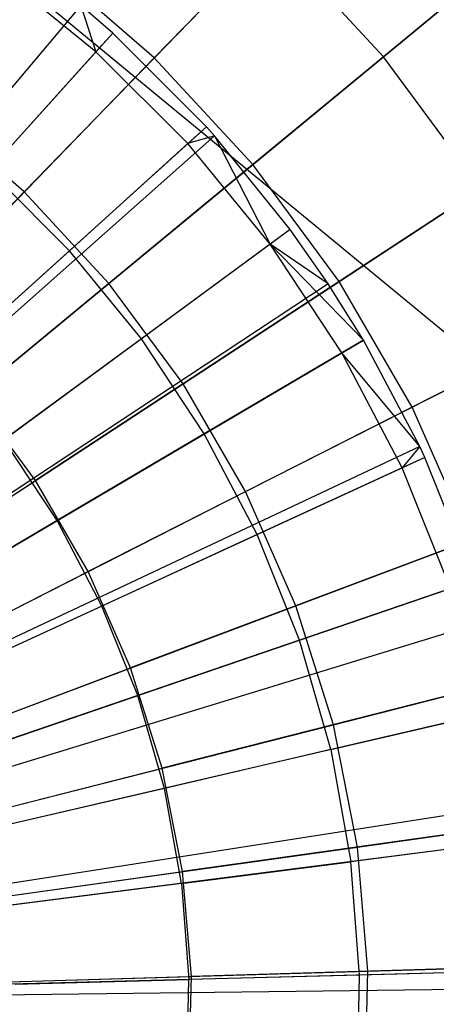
# Model space of a CAD drawing. Extents: x 0.2 to 44.2, y -21.9 to 24.
# Tile 149 of 239: x 9.6 to 10.3, y 8.6 to 10.3. Entities that reach past the tile are written whole.
import ezdxf

# ---------------------------------------------------------------- set-up
doc = ezdxf.new("R2010")
doc.units = 0
doc.header["$LTSCALE"] = 2.54
doc.layers.get('0').update_dxf_attribs({"color": 13, "linetype": 'CONTINUOUS'})

# ---------------------------------------------------------------- blocks, each defined once
blk = doc.blocks.new('GRUPUJ_2')
at = {"color": 0}
for p, q in [((5.7524, 28.4913, 0.0202), (5.5791, 28.6325, 0.0202)), ((5.7524, 28.4913, 0.0202), (5.5791, 28.6325, 0.0202)), ((5.7266, 28.5709), (4.5386, 27.1658, 0.55)), ((5.7266, 28.5709), (4.5386, 27.1658, 0.55)), ((5.7812, 28.5232), (5.7266, 28.5709)), ((5.7266, 28.5709), (5.7524, 28.4913, 0.0202)), ((5.7266, 28.5709), (5.7524, 28.4913, 0.0202)), ((5.7812, 28.5232), (5.7266, 28.5709)), ((5.7812, 28.5232), (4.5485, 27.1571, 0.55)), ((5.7812, 28.5232), (4.5485, 27.1571, 0.55)), ((5.7812, 28.5232), (5.7524, 28.4913, 0.0202)), ((5.7812, 28.5232), (5.7524, 28.4913, 0.0202)), ((5.9425, 28.3622), (5.7812, 28.5232)), ((5.9425, 28.3622), (5.7812, 28.5232)), ((5.7524, 28.4913, 0.0202), (5.5686, 28.2876, 0.1401)), ((5.7524, 28.4913, 0.0202), (5.5686, 28.2876, 0.1401)), ((5.9106, 28.3334, 0.0202), (5.7524, 28.4913, 0.0202)), ((5.9106, 28.3334, 0.0202), (5.7524, 28.4913, 0.0202)), ((5.9425, 28.3622), (4.5779, 27.1278, 0.55)), ((5.9425, 28.3622), (4.5779, 27.1278, 0.55)), ((5.9425, 28.3622), (5.9106, 28.3334, 0.0202)), ((5.9425, 28.3622), (5.9106, 28.3334, 0.0202)), ((5.9563, 28.3467), (5.9425, 28.3622)), ((5.9563, 28.3467), (5.9425, 28.3622)), ((5.9563, 28.3467), (4.5805, 27.125, 0.55)), ((5.9563, 28.3467), (4.5805, 27.125, 0.55)), ((5.9563, 28.3467), (5.9106, 28.3334, 0.0202)), ((5.9563, 28.3467), (5.9106, 28.3334, 0.0202)), ((6.0866, 28.1856), (5.9563, 28.3467)), ((5.9563, 28.3467), (6.052, 28.1602, 0.0202)), ((5.9563, 28.3467), (6.052, 28.1602, 0.0202)), ((6.0866, 28.1856), (5.9563, 28.3467)), ((5.9106, 28.3334, 0.0202), (5.7071, 28.1492, 0.1401)), ((5.9106, 28.3334, 0.0202), (5.7071, 28.1492, 0.1401)), ((6.052, 28.1602, 0.0202), (5.9106, 28.3334, 0.0202)), ((6.052, 28.1602, 0.0202), (5.9106, 28.3334, 0.0202)), ((5.7071, 28.1492, 0.1401), (5.5686, 28.2876, 0.1401)), ((5.7071, 28.1492, 0.1401), (5.5686, 28.2876, 0.1401)), ((6.0866, 28.1856), (4.6042, 27.0956, 0.55)), ((6.0866, 28.1856), (4.6042, 27.0956, 0.55)), ((6.0866, 28.1856), (6.052, 28.1602, 0.0202)), ((6.0866, 28.1856), (6.052, 28.1602, 0.0202)), ((6.1518, 28.0921), (6.0866, 28.1856)), ((6.1518, 28.0921), (6.0866, 28.1856)), ((6.052, 28.1602, 0.0202), (5.8309, 27.9976, 0.1401)), ((6.052, 28.1602, 0.0202), (5.8309, 27.9976, 0.1401)), ((6.1752, 27.9736, 0.0202), (6.052, 28.1602, 0.0202)), ((6.1518, 28.0921), (6.052, 28.1602, 0.0202)), ((6.1752, 27.9736, 0.0202), (6.052, 28.1602, 0.0202)), ((6.2122, 27.9954), (6.052, 28.1602, 0.0202)), ((6.2122, 27.9954), (6.052, 28.1602, 0.0202)), ((6.1518, 28.0921), (6.052, 28.1602, 0.0202)), ((5.7071, 28.1492, 0.1401), (5.4893, 27.9522, 0.2518)), ((5.7071, 28.1492, 0.1401), (5.4893, 27.9522, 0.2518)), ((5.8309, 27.9976, 0.1401), (5.7071, 28.1492, 0.1401)), ((5.8309, 27.9976, 0.1401), (5.7071, 28.1492, 0.1401)), ((6.1518, 28.0921), (4.6161, 27.0786, 0.55)), ((6.1518, 28.0921), (4.6161, 27.0786, 0.55)), ((6.2122, 27.9954), (6.1518, 28.0921)), ((6.2122, 27.9954), (6.1518, 28.0921)), ((4.6271, 27.061, 0.55), (6.2122, 27.9954)), ((4.6271, 27.061, 0.55), (6.2122, 27.9954)), ((5.8309, 27.9976, 0.1401), (5.5943, 27.8236, 0.2518)), ((5.8309, 27.9976, 0.1401), (5.5943, 27.8236, 0.2518)), ((5.9387, 27.8342, 0.1401), (5.8309, 27.9976, 0.1401)), ((5.9387, 27.8342, 0.1401), (5.8309, 27.9976, 0.1401)), ((6.2122, 27.9954), (6.1752, 27.9736, 0.0202)), ((6.2122, 27.9954), (6.1752, 27.9736, 0.0202)), ((6.3091, 27.8122), (6.2122, 27.9954)), ((6.3091, 27.8122), (6.2122, 27.9954)), ((6.1752, 27.9736, 0.0202), (5.9387, 27.8342, 0.1401)), ((6.1752, 27.9736, 0.0202), (5.9387, 27.8342, 0.1401)), ((6.3091, 27.8122), (6.1752, 27.9736, 0.0202)), ((6.2788, 27.7755, 0.0202), (6.1752, 27.9736, 0.0202)), ((6.3091, 27.8122), (6.1752, 27.9736, 0.0202)), ((6.2788, 27.7755, 0.0202), (6.1752, 27.9736, 0.0202)), ((5.9387, 27.8342, 0.1401), (5.6857, 27.685, 0.2518)), ((5.9387, 27.8342, 0.1401), (5.6857, 27.685, 0.2518)), ((6.0295, 27.6607, 0.1401), (5.9387, 27.8342, 0.1401)), ((6.0295, 27.6607, 0.1401), (5.9387, 27.8342, 0.1401)), ((5.6857, 27.685, 0.2518), (5.5943, 27.8236, 0.2518)), ((5.6857, 27.685, 0.2518), (5.5943, 27.8236, 0.2518)), ((6.3091, 27.8122), (4.6447, 27.0276, 0.55)), ((6.3091, 27.8122), (4.6447, 27.0276, 0.55)), ((6.3091, 27.8122), (6.2788, 27.7755, 0.0202)), ((6.3091, 27.8122), (6.2788, 27.7755, 0.0202)), ((6.3178, 27.7934), (6.3091, 27.8122)), ((6.3178, 27.7934), (6.3091, 27.8122)), ((6.3178, 27.7934), (4.6463, 27.0242, 0.55)), ((6.3178, 27.7934), (4.6463, 27.0242, 0.55)), ((6.3178, 27.7934), (6.2788, 27.7755, 0.0202)), ((6.3178, 27.7934), (6.2788, 27.7755, 0.0202)), ((6.4025, 27.5818), (6.3178, 27.7934)), ((6.4025, 27.5818), (6.3178, 27.7934)), ((6.2788, 27.7755, 0.0202), (6.0295, 27.6607, 0.1401)), ((6.2788, 27.7755, 0.0202), (6.0295, 27.6607, 0.1401)), ((6.3619, 27.5679, 0.0202), (6.2788, 27.7755, 0.0202)), ((6.3619, 27.5679, 0.0202), (6.2788, 27.7755, 0.0202)), ((5.6857, 27.685, 0.2518), (5.4283, 27.5333, 0.3487)), ((5.6857, 27.685, 0.2518), (5.4283, 27.5333, 0.3487)), ((5.7627, 27.5379, 0.2518), (5.6857, 27.685, 0.2518)), ((5.7627, 27.5379, 0.2518), (5.6857, 27.685, 0.2518)), ((6.0295, 27.6607, 0.1401), (5.7627, 27.5379, 0.2518)), ((6.0295, 27.6607, 0.1401), (5.7627, 27.5379, 0.2518)), ((6.1022, 27.479, 0.1401), (6.0295, 27.6607, 0.1401)), ((6.1022, 27.479, 0.1401), (6.0295, 27.6607, 0.1401)), ((6.4025, 27.5818), (4.6618, 26.9856, 0.55)), ((6.4025, 27.5818), (4.6618, 26.9856, 0.55)), ((6.3619, 27.5679, 0.0202), (6.1022, 27.479, 0.1401)), ((6.3619, 27.5679, 0.0202), (6.1022, 27.479, 0.1401)), ((5.7627, 27.5379, 0.2518), (5.4912, 27.413, 0.3487)), ((5.7627, 27.5379, 0.2518), (5.4912, 27.413, 0.3487)), ((5.8243, 27.3838, 0.2518), (5.7627, 27.5379, 0.2518)), ((5.8243, 27.3838, 0.2518), (5.7627, 27.5379, 0.2518)), ((6.4249, 27.5128), (4.6658, 26.973, 0.55)), ((6.4249, 27.5128), (4.6658, 26.973, 0.55)), ((6.1022, 27.479, 0.1401), (5.8243, 27.3838, 0.2518)), ((6.1022, 27.479, 0.1401), (5.8243, 27.3838, 0.2518)), ((6.1562, 27.2908, 0.1401), (6.1022, 27.479, 0.1401)), ((6.1562, 27.2908, 0.1401), (6.1022, 27.479, 0.1401)), ((5.8243, 27.3838, 0.2518), (5.5416, 27.287, 0.3487)), ((5.8243, 27.3838, 0.2518), (5.5416, 27.287, 0.3487)), ((5.8701, 27.2242, 0.2518), (5.8243, 27.3838, 0.2518)), ((5.8701, 27.2242, 0.2518), (5.8243, 27.3838, 0.2518)), ((6.4653, 27.3627), (4.6732, 26.9457, 0.55)), ((6.4653, 27.3627), (4.6732, 26.9457, 0.55)), ((6.1562, 27.2908, 0.1401), (6.4235, 27.353, 0.0202)), ((6.1562, 27.2908, 0.1401), (6.4235, 27.353, 0.0202)), ((6.1562, 27.2908, 0.1401), (5.8701, 27.2242, 0.2518)), ((6.1562, 27.2908, 0.1401), (5.8701, 27.2242, 0.2518)), ((6.1562, 27.2908, 0.1401), (6.1909, 27.0981, 0.1401)), ((6.1562, 27.2908, 0.1401), (6.1909, 27.0981, 0.1401)), ((5.8701, 27.2242, 0.2518), (5.579, 27.1565, 0.3487)), ((5.8701, 27.2242, 0.2518), (5.579, 27.1565, 0.3487)), ((5.8995, 27.0608, 0.2518), (5.8701, 27.2242, 0.2518)), ((5.8995, 27.0608, 0.2518), (5.8701, 27.2242, 0.2518)), ((6.4969, 27.2), (4.679, 26.916, 0.55)), ((6.4969, 27.2), (4.679, 26.916, 0.55)), ((6.5057, 27.1384), (4.6806, 26.9048, 0.55)), ((6.5057, 27.1384), (4.6806, 26.9048, 0.55)), ((6.4631, 27.1329, 0.0202), (6.1909, 27.0981, 0.1401)), ((6.4631, 27.1329, 0.0202), (6.1909, 27.0981, 0.1401)), ((5.8995, 27.0608, 0.2518), (6.1909, 27.0981, 0.1401)), ((5.8995, 27.0608, 0.2518), (6.1909, 27.0981, 0.1401)), ((6.2058, 26.9029, 0.1401), (6.1909, 27.0981, 0.1401)), ((6.2058, 26.9029, 0.1401), (6.1909, 27.0981, 0.1401)), ((5.8995, 27.0608, 0.2518), (5.6031, 27.0229, 0.3487)), ((5.8995, 27.0608, 0.2518), (5.6031, 27.0229, 0.3487)), ((5.8995, 27.0608, 0.2518), (5.9122, 26.8953, 0.2518)), ((5.8995, 27.0608, 0.2518), (5.9122, 26.8953, 0.2518)), ((6.5231, 26.9111), (4.6837, 26.8634, 0.55)), ((6.5231, 26.9111), (4.6837, 26.8634, 0.55)), ((6.2058, 26.9029, 0.1401), (5.9122, 26.8953, 0.2518)), ((6.2058, 26.9029, 0.1401), (5.9122, 26.8953, 0.2518)), ((6.201, 26.7072, 0.1401), (6.2058, 26.9029, 0.1401)), ((6.201, 26.7072, 0.1401), (6.2058, 26.9029, 0.1401)), ((6.4802, 26.91, 0.0202), (6.2058, 26.9029, 0.1401)), ((6.4802, 26.91, 0.0202), (6.2058, 26.9029, 0.1401)), ((5.6135, 26.8875, 0.3487), (5.9122, 26.8953, 0.2518)), ((5.6135, 26.8875, 0.3487), (5.9122, 26.8953, 0.2518)), ((5.9081, 26.7293, 0.2518), (5.9122, 26.8953, 0.2518)), ((5.9081, 26.7293, 0.2518), (5.9122, 26.8953, 0.2518)), ((6.5237, 26.8801), (4.6838, 26.8577, 0.55)), ((6.5237, 26.8801), (4.6838, 26.8577, 0.55))]:
    blk.add_line(p, q, dxfattribs=at)
blk = doc.blocks.new('KARO-10934_STL')
at = {"color": 0}
blk.add_line((22.1855, 0, 125.7675), (9.3312, 10.6135, 125.8858), dxfattribs=at)
blk.add_line((22.1855, 0, 125.7675), (9.3312, 10.6135, 125.8858), dxfattribs=at)
blk.add_blockref('GRUPUJ_2', (3.9714, -18.2138, 12.8689), dxfattribs=at)
blk = doc.blocks.new('GRUPUJ_1')
at = {"color": 0}
for p, q in [((10.0174, 32.6358, 11.2719), (9.6019, 32.2073, 11.5549)), ((10.0174, 32.6358, 11.2719), (9.6019, 32.2073, 11.5549)), ((9.9959, 32.2092, 0.5731), (10.4439, 32.5794, 0.8873)), ((9.9959, 32.2092, 0.5731), (10.4439, 32.5794, 0.8873)), ((9.3785, 31.9769, 0.3247), (9.8046, 32.4163, 0.5731)), ((9.3785, 31.9769, 0.3247), (9.8046, 32.4163, 0.5731)), ((9.9959, 32.2092, 0.5731), (9.8046, 32.4163, 0.5731)), ((9.9959, 32.2092, 0.5731), (9.8046, 32.4163, 0.5731)), ((10.2316, 32.404, 11.2719), (9.7714, 32.0237, 11.5549)), ((10.2316, 32.404, 11.2719), (9.7714, 32.0237, 11.5549)), ((9.6019, 32.2073, 11.5549), (9.4132, 32.3711, 11.5549)), ((9.6019, 32.2073, 11.5549), (9.4132, 32.3711, 11.5549)), ((9.6019, 32.2073, 11.5549), (9.1672, 31.759, 11.7705)), ((9.6019, 32.2073, 11.5549), (9.1672, 31.759, 11.7705)), ((9.524, 31.8193, 0.3247), (9.9959, 32.2092, 0.5731)), ((9.524, 31.8193, 0.3247), (9.9959, 32.2092, 0.5731)), ((9.7714, 32.0237, 11.5549), (9.6019, 32.2073, 11.5549)), ((9.7714, 32.0237, 11.5549), (9.6019, 32.2073, 11.5549)), ((10.1632, 31.9823, 0.5731), (9.9959, 32.2092, 0.5731)), ((10.1632, 31.9823, 0.5731), (9.9959, 32.2092, 0.5731)), ((10.4189, 32.1499, 11.2719), (9.9197, 31.8226, 11.5549)), ((10.4189, 32.1499, 11.2719), (9.9197, 31.8226, 11.5549)), ((9.3785, 31.9769, 0.3247), (9.2165, 32.1175, 0.3247)), ((9.3785, 31.9769, 0.3247), (9.2165, 32.1175, 0.3247)), ((9.7714, 32.0237, 11.5549), (9.2901, 31.626, 11.7705)), ((9.7714, 32.0237, 11.5549), (9.2901, 31.626, 11.7705)), ((9.9197, 31.8226, 11.5549), (9.7714, 32.0237, 11.5549)), ((9.9197, 31.8226, 11.5549), (9.7714, 32.0237, 11.5549)), ((9.6513, 31.6467, 0.3247), (10.1632, 31.9823, 0.5731)), ((9.6513, 31.6467, 0.3247), (10.1632, 31.9823, 0.5731)), ((8.9359, 31.5205, 0.145), (9.3785, 31.9769, 0.3247)), ((8.9359, 31.5205, 0.145), (9.3785, 31.9769, 0.3247)), ((9.524, 31.8193, 0.3247), (9.3785, 31.9769, 0.3247)), ((9.524, 31.8193, 0.3247), (9.3785, 31.9769, 0.3247)), ((10.5772, 31.8768, 11.2719), (10.045, 31.6064, 11.5549)), ((10.5772, 31.8768, 11.2719), (10.045, 31.6064, 11.5549)), ((9.034, 31.4143, 0.145), (9.524, 31.8193, 0.3247)), ((9.034, 31.4143, 0.145), (9.524, 31.8193, 0.3247)), ((9.9197, 31.8226, 11.5549), (9.3975, 31.4802, 11.7705)), ((9.9197, 31.8226, 11.5549), (9.3975, 31.4802, 11.7705)), ((9.6513, 31.6467, 0.3247), (9.524, 31.8193, 0.3247)), ((9.6513, 31.6467, 0.3247), (9.524, 31.8193, 0.3247)), ((10.045, 31.6064, 11.5549), (9.9197, 31.8226, 11.5549)), ((10.045, 31.6064, 11.5549), (9.9197, 31.8226, 11.5549)), ((9.7589, 31.4611, 0.3247), (10.3046, 31.7383, 0.5731)), ((9.7589, 31.4611, 0.3247), (10.3046, 31.7383, 0.5731)), ((9.1197, 31.2981, 0.145), (9.6513, 31.6467, 0.3247)), ((9.1197, 31.2981, 0.145), (9.6513, 31.6467, 0.3247)), ((9.7589, 31.4611, 0.3247), (9.6513, 31.6467, 0.3247)), ((9.7589, 31.4611, 0.3247), (9.6513, 31.6467, 0.3247)), ((9.3975, 31.4802, 11.7705), (9.2901, 31.626, 11.7705)), ((9.3975, 31.4802, 11.7705), (9.2901, 31.626, 11.7705)), ((10.045, 31.6064, 11.5549), (9.4883, 31.3236, 11.7705)), ((10.045, 31.6064, 11.5549), (9.4883, 31.3236, 11.7705)), ((10.1458, 31.3778, 11.5549), (10.045, 31.6064, 11.5549)), ((10.1458, 31.3778, 11.5549), (10.045, 31.6064, 11.5549)), ((8.8587, 31.1269, 11.9162), (9.3975, 31.4802, 11.7705)), ((8.8587, 31.1269, 11.9162), (9.3975, 31.4802, 11.7705)), ((9.4883, 31.3236, 11.7705), (9.3975, 31.4802, 11.7705)), ((9.4883, 31.3236, 11.7705), (9.3975, 31.4802, 11.7705)), ((9.8454, 31.2648, 0.3247), (10.4183, 31.4803, 0.5731)), ((9.8454, 31.2648, 0.3247), (10.4183, 31.4803, 0.5731)), ((9.1921, 31.1731, 0.145), (9.7589, 31.4611, 0.3247)), ((9.1921, 31.1731, 0.145), (9.7589, 31.4611, 0.3247)), ((9.8454, 31.2648, 0.3247), (9.7589, 31.4611, 0.3247)), ((9.8454, 31.2648, 0.3247), (9.7589, 31.4611, 0.3247)), ((10.1458, 31.3778, 11.5549), (9.5613, 31.1579, 11.7705)), ((10.1458, 31.3778, 11.5549), (9.5613, 31.1579, 11.7705)), ((8.9139, 31.0317, 11.9162), (9.4883, 31.3236, 11.7705)), ((8.9139, 31.0317, 11.9162), (9.4883, 31.3236, 11.7705)), ((9.5613, 31.1579, 11.7705), (9.4883, 31.3236, 11.7705)), ((9.5613, 31.1579, 11.7705), (9.4883, 31.3236, 11.7705)), ((9.2504, 31.0409, 0.145), (9.8454, 31.2648, 0.3247)), ((9.2504, 31.0409, 0.145), (9.8454, 31.2648, 0.3247)), ((9.9098, 31.0601, 0.3247), (9.8454, 31.2648, 0.3247)), ((9.9098, 31.0601, 0.3247), (9.8454, 31.2648, 0.3247)), ((9.9098, 31.0601, 0.3247), (10.5029, 31.2114, 0.5731)), ((9.9098, 31.0601, 0.3247), (10.5029, 31.2114, 0.5731)), ((8.9583, 30.931, 11.9162), (9.5613, 31.1579, 11.7705)), ((8.9583, 30.931, 11.9162), (9.5613, 31.1579, 11.7705)), ((9.6157, 30.9852, 11.7705), (9.5613, 31.1579, 11.7705)), ((9.6157, 30.9852, 11.7705), (9.5613, 31.1579, 11.7705)), ((10.2207, 31.1394, 11.5549), (9.6157, 30.9852, 11.7705)), ((10.2207, 31.1394, 11.5549), (9.6157, 30.9852, 11.7705)), ((9.2937, 30.9031, 0.145), (9.9098, 31.0601, 0.3247)), ((9.2937, 30.9031, 0.145), (9.9098, 31.0601, 0.3247)), ((9.9512, 30.8497, 0.3247), (9.9098, 31.0601, 0.3247)), ((9.9512, 30.8497, 0.3247), (9.9098, 31.0601, 0.3247)), ((8.9913, 30.826, 11.9162), (9.6157, 30.9852, 11.7705)), ((8.9913, 30.826, 11.9162), (9.6157, 30.9852, 11.7705)), ((9.6507, 30.8075, 11.7705), (9.6157, 30.9852, 11.7705)), ((9.6507, 30.8075, 11.7705), (9.6157, 30.9852, 11.7705)), ((9.9512, 30.8497, 0.3247), (10.5574, 30.9347, 0.5731)), ((9.9512, 30.8497, 0.3247), (10.5574, 30.9347, 0.5731)), ((10.269, 30.8943, 11.5549), (9.6507, 30.8075, 11.7705)), ((10.269, 30.8943, 11.5549), (9.6507, 30.8075, 11.7705)), ((9.3217, 30.7613, 0.145), (9.9512, 30.8497, 0.3247)), ((9.3217, 30.7613, 0.145), (9.9512, 30.8497, 0.3247)), ((9.9693, 30.6359, 0.3247), (9.9512, 30.8497, 0.3247)), ((9.9693, 30.6359, 0.3247), (9.9512, 30.8497, 0.3247)), ((9.0126, 30.718, 11.9162), (9.6507, 30.8075, 11.7705)), ((9.0126, 30.718, 11.9162), (9.6507, 30.8075, 11.7705)), ((9.6659, 30.6271, 11.7705), (9.6507, 30.8075, 11.7705)), ((9.6659, 30.6271, 11.7705), (9.6507, 30.8075, 11.7705)), ((10.2901, 30.6453, 11.5549), (9.6659, 30.6271, 11.7705)), ((10.2901, 30.6453, 11.5549), (9.6659, 30.6271, 11.7705)), ((9.9693, 30.6359, 0.3247), (10.5811, 30.6538, 0.5731)), ((9.9693, 30.6359, 0.3247), (10.5811, 30.6538, 0.5731)), ((9.0218, 30.6083, 11.9162), (9.6659, 30.6271, 11.7705)), ((9.0218, 30.6083, 11.9162), (9.6659, 30.6271, 11.7705)), ((9.3338, 30.6174, 0.145), (9.9693, 30.6359, 0.3247)), ((9.3338, 30.6174, 0.145), (9.9693, 30.6359, 0.3247)), ((9.6612, 30.4461, 11.7705), (9.6659, 30.6271, 11.7705)), ((9.6612, 30.4461, 11.7705), (9.6659, 30.6271, 11.7705)), ((9.9637, 30.4215, 0.3247), (9.9693, 30.6359, 0.3247)), ((9.9637, 30.4215, 0.3247), (9.9693, 30.6359, 0.3247))]:
    blk.add_line(p, q, dxfattribs=at)
blk = doc.blocks.new('GRUPUJ_3')
at = {"color": 0}
for name, p in [('GRUPUJ_1', (0, 0)), ('KARO-10934_STL', (-0.2222, 21.9402, -1.2505))]:
    blk.add_blockref(name, p, dxfattribs=at)

msp = doc.modelspace()

# ---------------------------------------------------------------- block references
at = {"color": 0}
msp.add_blockref('GRUPUJ_3', (0.2222, -21.9402, 1.2505), dxfattribs=at)

doc.saveas('drawing.dxf')
